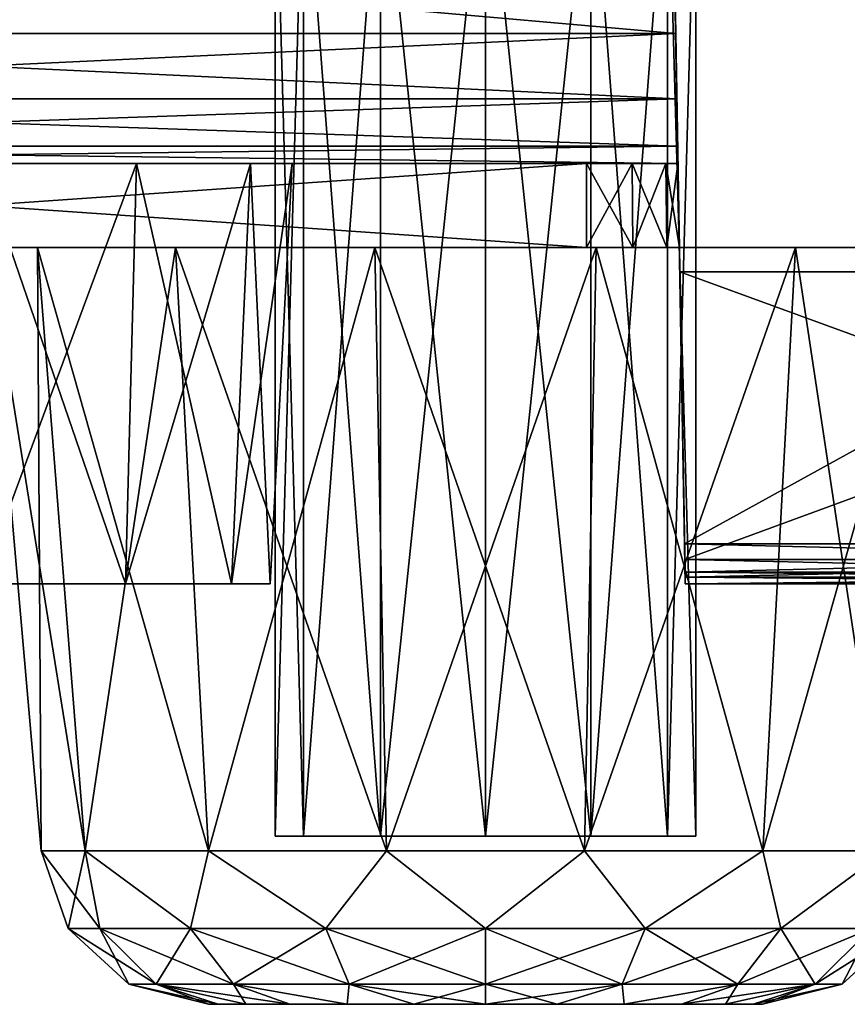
# Model space of a CAD drawing. Header units: millimetres. Extents: x -52 to 52, y -38 to 18.
# Tile 94 of 126: x 23.23 to 28.15, y -34.5 to -28.65. Entities that reach past the tile are written whole.
import ezdxf

# ---------------------------------------------------------------- set-up
doc = ezdxf.new("R2010")
doc.units = ezdxf.units.MM
doc.header["$LTSCALE"] = 65.185185
for name, color, linetype in [('124', 7, 'CONTINUOUS'), ('136', 7, 'CONTINUOUS'), ('173', 7, 'CONTINUOUS'), ('174', 7, 'CONTINUOUS'), ('175', 7, 'CONTINUOUS'), ('176', 7, 'CONTINUOUS'), ('177', 7, 'CONTINUOUS'), ('178', 7, 'CONTINUOUS'), ('179', 7, 'CONTINUOUS'), ('180', 7, 'CONTINUOUS'), ('195', 7, 'CONTINUOUS'), ('203', 7, 'CONTINUOUS'), ('204', 7, 'CONTINUOUS'), ('205', 7, 'CONTINUOUS'), ('206', 7, 'CONTINUOUS'), ('207', 7, 'CONTINUOUS'), ('208', 7, 'CONTINUOUS'), ('209', 7, 'CONTINUOUS'), ('219', 7, 'CONTINUOUS'), ('220', 7, 'CONTINUOUS'), ('221', 7, 'CONTINUOUS'), ('222', 7, 'CONTINUOUS'), ('223', 7, 'CONTINUOUS'), ('224', 7, 'CONTINUOUS'), ('225', 7, 'CONTINUOUS'), ('227', 7, 'CONTINUOUS'), ('230', 7, 'CONTINUOUS'), ('231', 7, 'CONTINUOUS'), ('235', 7, 'CONTINUOUS'), ('273', 7, 'CONTINUOUS'), ('274', 7, 'CONTINUOUS'), ('283', 7, 'CONTINUOUS'), ('297', 7, 'CONTINUOUS'), ('307', 7, 'CONTINUOUS'), ('308', 7, 'CONTINUOUS'), ('312', 7, 'CONTINUOUS')]:
    doc.layers.add(name, color=color, linetype=linetype)

msp = doc.modelspace()

# ---------------------------------------------------------------- linework, layer by layer
at = {"layer": '124', "linetype": 'Continuous'}
for points in [[(27.1831, -31.7631, -25.2493), (27.1175, -28, -25.4466), (34, -28, -25.4466), (27.1831, -31.7631, -25.2493)], [(34, -31.7631, -25.2493), (27.1831, -31.7631, -25.2493), (34, -28, -25.4466), (34, -31.7631, -25.2493)]]:
    msp.add_3dface(points, dxfattribs=at)
at = {"layer": '136', "linetype": 'Continuous'}
for points in [[(27.1831, -31.7631, 25.2493), (34, -31.7631, 25.2493), (27.1175, -28, 25.4466), (27.1831, -31.7631, 25.2493)], [(34, -31.7631, 25.2493), (34, -28, 25.4466), (27.1175, -28, 25.4466), (34, -31.7631, 25.2493)]]:
    msp.add_3dface(points, dxfattribs=at)
at = {"layer": '173', "linetype": 'Continuous'}
for points in [[(27.6462, -34.5, 12), (24.3538, -34.5, 12), (24.4098, -34.5, 11.5741), (27.6462, -34.5, 12)], [(27.5902, -34.5, 12.4259), (24.3538, -34.5, 12), (27.6462, -34.5, 12), (27.5902, -34.5, 12.4259)], [(24.4098, -34.5, 12.4259), (24.3538, -34.5, 12), (27.5902, -34.5, 12.4259), (24.4098, -34.5, 12.4259)], [(27.5902, -34.5, 11.5741), (27.6462, -34.5, 12), (24.4098, -34.5, 11.5741), (27.5902, -34.5, 11.5741)], [(27.4257, -34.5, 12.823), (24.4098, -34.5, 12.4259), (27.5902, -34.5, 12.4259), (27.4257, -34.5, 12.823)], [(24.5743, -34.5, 12.823), (24.4098, -34.5, 12.4259), (27.4257, -34.5, 12.823), (24.5743, -34.5, 12.823)], [(24.5743, -34.5, 11.177), (27.5902, -34.5, 11.5741), (24.4098, -34.5, 11.5741), (24.5743, -34.5, 11.177)], [(27.4257, -34.5, 11.177), (27.5902, -34.5, 11.5741), (24.5743, -34.5, 11.177), (27.4257, -34.5, 11.177)], [(27.1641, -34.5, 13.164), (24.5743, -34.5, 12.823), (27.4257, -34.5, 12.823), (27.1641, -34.5, 13.164)], [(24.8359, -34.5, 13.164), (24.5743, -34.5, 12.823), (27.1641, -34.5, 13.164), (24.8359, -34.5, 13.164)], [(24.8359, -34.5, 10.836), (27.4257, -34.5, 11.177), (24.5743, -34.5, 11.177), (24.8359, -34.5, 10.836)], [(25.1768, -34.5, 10.5744), (27.1641, -34.5, 10.836), (24.8359, -34.5, 10.836), (25.1768, -34.5, 10.5744)], [(26.8232, -34.5, 13.4256), (24.8359, -34.5, 13.164), (27.1641, -34.5, 13.164), (26.8232, -34.5, 13.4256)], [(25.1768, -34.5, 13.4256), (24.8359, -34.5, 13.164), (26.8232, -34.5, 13.4256), (25.1768, -34.5, 13.4256)], [(27.1641, -34.5, 10.836), (27.4257, -34.5, 11.177), (24.8359, -34.5, 10.836), (27.1641, -34.5, 10.836)], [(25.5739, -34.5, 10.4099), (26.8232, -34.5, 10.5744), (25.1768, -34.5, 10.5744), (25.5739, -34.5, 10.4099)], [(26.8232, -34.5, 10.5744), (27.1641, -34.5, 10.836), (25.1768, -34.5, 10.5744), (26.8232, -34.5, 10.5744)], [(26.4261, -34.5, 13.5901), (25.1768, -34.5, 13.4256), (26.8232, -34.5, 13.4256), (26.4261, -34.5, 13.5901)], [(25.5739, -34.5, 13.5901), (25.1768, -34.5, 13.4256), (26.4261, -34.5, 13.5901), (25.5739, -34.5, 13.5901)], [(26, -34.5, 10.3538), (26.4261, -34.5, 10.4099), (25.5739, -34.5, 10.4099), (26, -34.5, 10.3538)], [(26.4261, -34.5, 10.4099), (26.8232, -34.5, 10.5744), (25.5739, -34.5, 10.4099), (26.4261, -34.5, 10.4099)], [(26, -34.5, 13.6462), (25.5739, -34.5, 13.5901), (26.4261, -34.5, 13.5901), (26, -34.5, 13.6462)]]:
    msp.add_3dface(points, dxfattribs=at)
at = {"layer": '174', "linetype": 'Continuous'}
for points in [[(23.3576, -33.5872, 12), (23.6193, -33.5872, 13.1465), (23.0437, -30, 12), (23.3576, -33.5872, 12)], [(23.0437, -30, 12), (23.6193, -33.5872, 13.1465), (23.3365, -30, 13.2827), (23.0437, -30, 12)], [(23.6193, -33.5872, 13.1465), (24.3525, -33.5872, 14.0659), (23.3365, -30, 13.2827), (23.6193, -33.5872, 13.1465)], [(23.3365, -30, 13.2827), (24.3525, -33.5872, 14.0659), (24.1568, -30, 14.3113), (23.3365, -30, 13.2827)], [(24.3525, -33.5872, 14.0659), (25.412, -33.5872, 14.5762), (24.1568, -30, 14.3113), (24.3525, -33.5872, 14.0659)], [(24.1568, -30, 14.3113), (25.412, -33.5872, 14.5762), (25.3422, -30, 14.8821), (24.1568, -30, 14.3113)], [(25.412, -33.5872, 14.5762), (26.588, -33.5872, 14.5762), (25.3422, -30, 14.8821), (25.412, -33.5872, 14.5762)], [(25.3422, -30, 14.8821), (26.588, -33.5872, 14.5762), (26.6578, -30, 14.8821), (25.3422, -30, 14.8821)], [(26.588, -33.5872, 14.5762), (27.6475, -33.5872, 14.0659), (26.6578, -30, 14.8821), (26.588, -33.5872, 14.5762)], [(26.6578, -30, 14.8821), (27.6475, -33.5872, 14.0659), (27.8432, -30, 14.3113), (26.6578, -30, 14.8821)], [(27.6475, -33.5872, 14.0659), (28.3807, -33.5872, 13.1465), (27.8432, -30, 14.3113), (27.6475, -33.5872, 14.0659)], [(27.8432, -30, 14.3113), (28.3807, -33.5872, 13.1465), (28.6635, -30, 13.2827), (27.8432, -30, 14.3113)]]:
    msp.add_3dface(points, dxfattribs=at)
at = {"layer": '175', "linetype": 'Continuous'}
for points in [[(23.3576, -33.5872, 12), (23.0437, -30, 12), (23.3365, -30, 10.7173), (23.3576, -33.5872, 12)], [(23.6193, -33.5872, 10.8535), (23.3576, -33.5872, 12), (23.3365, -30, 10.7173), (23.6193, -33.5872, 10.8535)], [(24.1568, -30, 9.6887), (23.6193, -33.5872, 10.8535), (23.3365, -30, 10.7173), (24.1568, -30, 9.6887)], [(24.3525, -33.5872, 9.9341), (23.6193, -33.5872, 10.8535), (24.1568, -30, 9.6887), (24.3525, -33.5872, 9.9341)], [(25.3422, -30, 9.1179), (24.3525, -33.5872, 9.9341), (24.1568, -30, 9.6887), (25.3422, -30, 9.1179)], [(25.412, -33.5872, 9.4238), (24.3525, -33.5872, 9.9341), (25.3422, -30, 9.1179), (25.412, -33.5872, 9.4238)], [(26.6578, -30, 9.1179), (25.412, -33.5872, 9.4238), (25.3422, -30, 9.1179), (26.6578, -30, 9.1179)], [(26.588, -33.5872, 9.4238), (25.412, -33.5872, 9.4238), (26.6578, -30, 9.1179), (26.588, -33.5872, 9.4238)], [(27.6475, -33.5872, 9.9341), (26.588, -33.5872, 9.4238), (27.8432, -30, 9.6887), (27.6475, -33.5872, 9.9341)], [(27.8432, -30, 9.6887), (26.588, -33.5872, 9.4238), (26.6578, -30, 9.1179), (27.8432, -30, 9.6887)], [(28.6635, -30, 10.7173), (27.6475, -33.5872, 9.9341), (27.8432, -30, 9.6887), (28.6635, -30, 10.7173)], [(28.3807, -33.5872, 10.8535), (27.6475, -33.5872, 9.9341), (28.6635, -30, 10.7173), (28.3807, -33.5872, 10.8535)]]:
    msp.add_3dface(points, dxfattribs=at)
at = {"layer": '176', "linetype": 'Continuous'}
for points in [[(23.3576, -33.5872, 12), (23.5183, -34.0495, 12), (23.7072, -34.0495, 12.9497), (23.3576, -33.5872, 12)], [(23.6193, -33.5872, 13.1465), (23.3576, -33.5872, 12), (23.7072, -34.0495, 12.9497), (23.6193, -33.5872, 13.1465)], [(23.6193, -33.5872, 13.1465), (23.7072, -34.0495, 12.9497), (24.2452, -34.0495, 13.7548), (23.6193, -33.5872, 13.1465)], [(24.3525, -33.5872, 14.0659), (23.6193, -33.5872, 13.1465), (24.2452, -34.0495, 13.7548), (24.3525, -33.5872, 14.0659)], [(24.3525, -33.5872, 14.0659), (24.2452, -34.0495, 13.7548), (25.0503, -34.0495, 14.2928), (24.3525, -33.5872, 14.0659)], [(25.412, -33.5872, 14.5762), (24.3525, -33.5872, 14.0659), (25.0503, -34.0495, 14.2928), (25.412, -33.5872, 14.5762)], [(25.412, -33.5872, 14.5762), (25.0503, -34.0495, 14.2928), (26, -34.0495, 14.4817), (25.412, -33.5872, 14.5762)], [(26.588, -33.5872, 14.5762), (25.412, -33.5872, 14.5762), (26, -34.0495, 14.4817), (26.588, -33.5872, 14.5762)], [(26.588, -33.5872, 14.5762), (26, -34.0495, 14.4817), (26.9497, -34.0495, 14.2928), (26.588, -33.5872, 14.5762)], [(27.6475, -33.5872, 14.0659), (26.588, -33.5872, 14.5762), (26.9497, -34.0495, 14.2928), (27.6475, -33.5872, 14.0659)], [(27.6475, -33.5872, 14.0659), (26.9497, -34.0495, 14.2928), (27.7548, -34.0495, 13.7548), (27.6475, -33.5872, 14.0659)], [(28.3807, -33.5872, 13.1465), (27.6475, -33.5872, 14.0659), (27.7548, -34.0495, 13.7548), (28.3807, -33.5872, 13.1465)], [(28.3807, -33.5872, 13.1465), (27.7548, -34.0495, 13.7548), (28.2928, -34.0495, 12.9497), (28.3807, -33.5872, 13.1465)], [(23.5183, -34.0495, 12), (24.041, -34.3804, 12.8114), (23.7072, -34.0495, 12.9497), (23.5183, -34.0495, 12)], [(23.8796, -34.3804, 12), (24.041, -34.3804, 12.8114), (23.5183, -34.0495, 12), (23.8796, -34.3804, 12)], [(24.041, -34.3804, 12.8114), (24.5007, -34.3804, 13.4993), (23.7072, -34.0495, 12.9497), (24.041, -34.3804, 12.8114)], [(23.7072, -34.0495, 12.9497), (24.5007, -34.3804, 13.4993), (24.2452, -34.0495, 13.7548), (23.7072, -34.0495, 12.9497)], [(24.2452, -34.0495, 13.7548), (25.1886, -34.3804, 13.959), (25.0503, -34.0495, 14.2928), (24.2452, -34.0495, 13.7548)], [(24.5007, -34.3804, 13.4993), (25.1886, -34.3804, 13.959), (24.2452, -34.0495, 13.7548), (24.5007, -34.3804, 13.4993)], [(25.0503, -34.0495, 14.2928), (26, -34.3804, 14.1204), (26, -34.0495, 14.4817), (25.0503, -34.0495, 14.2928)], [(25.1886, -34.3804, 13.959), (26, -34.3804, 14.1204), (25.0503, -34.0495, 14.2928), (25.1886, -34.3804, 13.959)], [(26, -34.3804, 14.1204), (26.8114, -34.3804, 13.959), (26, -34.0495, 14.4817), (26, -34.3804, 14.1204)], [(26, -34.0495, 14.4817), (26.8114, -34.3804, 13.959), (26.9497, -34.0495, 14.2928), (26, -34.0495, 14.4817)], [(26.8114, -34.3804, 13.959), (27.4993, -34.3804, 13.4993), (26.9497, -34.0495, 14.2928), (26.8114, -34.3804, 13.959)], [(26.9497, -34.0495, 14.2928), (27.4993, -34.3804, 13.4993), (27.7548, -34.0495, 13.7548), (26.9497, -34.0495, 14.2928)], [(27.4993, -34.3804, 13.4993), (27.959, -34.3804, 12.8114), (27.7548, -34.0495, 13.7548), (27.4993, -34.3804, 13.4993)], [(27.7548, -34.0495, 13.7548), (27.959, -34.3804, 12.8114), (28.2928, -34.0495, 12.9497), (27.7548, -34.0495, 13.7548)], [(27.959, -34.3804, 12.8114), (28.1204, -34.3804, 12), (28.2928, -34.0495, 12.9497), (27.959, -34.3804, 12.8114)], [(28.2928, -34.0495, 12.9497), (28.1204, -34.3804, 12), (28.4817, -34.0495, 12), (28.2928, -34.0495, 12.9497)], [(23.8796, -34.3804, 12), (24.4098, -34.5, 12.4259), (24.041, -34.3804, 12.8114), (23.8796, -34.3804, 12)], [(24.3538, -34.5, 12), (24.4098, -34.5, 12.4259), (23.8796, -34.3804, 12), (24.3538, -34.5, 12)], [(24.5743, -34.5, 12.823), (24.8359, -34.5, 13.164), (24.041, -34.3804, 12.8114), (24.5743, -34.5, 12.823)], [(24.041, -34.3804, 12.8114), (24.8359, -34.5, 13.164), (24.5007, -34.3804, 13.4993), (24.041, -34.3804, 12.8114)], [(24.4098, -34.5, 12.4259), (24.5743, -34.5, 12.823), (24.041, -34.3804, 12.8114), (24.4098, -34.5, 12.4259)], [(24.8359, -34.5, 13.164), (25.1768, -34.5, 13.4256), (24.5007, -34.3804, 13.4993), (24.8359, -34.5, 13.164)], [(24.5007, -34.3804, 13.4993), (25.1768, -34.5, 13.4256), (25.1886, -34.3804, 13.959), (24.5007, -34.3804, 13.4993)], [(25.1768, -34.5, 13.4256), (25.5739, -34.5, 13.5901), (25.1886, -34.3804, 13.959), (25.1768, -34.5, 13.4256)], [(25.1886, -34.3804, 13.959), (26, -34.5, 13.6462), (26, -34.3804, 14.1204), (25.1886, -34.3804, 13.959)], [(25.5739, -34.5, 13.5901), (26, -34.5, 13.6462), (25.1886, -34.3804, 13.959), (25.5739, -34.5, 13.5901)], [(26, -34.3804, 14.1204), (26.4261, -34.5, 13.5901), (26.8114, -34.3804, 13.959), (26, -34.3804, 14.1204)], [(26, -34.5, 13.6462), (26.4261, -34.5, 13.5901), (26, -34.3804, 14.1204), (26, -34.5, 13.6462)], [(26.4261, -34.5, 13.5901), (26.8232, -34.5, 13.4256), (26.8114, -34.3804, 13.959), (26.4261, -34.5, 13.5901)], [(26.8114, -34.3804, 13.959), (26.8232, -34.5, 13.4256), (27.4993, -34.3804, 13.4993), (26.8114, -34.3804, 13.959)], [(26.8232, -34.5, 13.4256), (27.1641, -34.5, 13.164), (27.4993, -34.3804, 13.4993), (26.8232, -34.5, 13.4256)], [(27.1641, -34.5, 13.164), (27.4257, -34.5, 12.823), (27.4993, -34.3804, 13.4993), (27.1641, -34.5, 13.164)], [(27.4257, -34.5, 12.823), (27.5902, -34.5, 12.4259), (27.959, -34.3804, 12.8114), (27.4257, -34.5, 12.823)], [(27.4993, -34.3804, 13.4993), (27.4257, -34.5, 12.823), (27.959, -34.3804, 12.8114), (27.4993, -34.3804, 13.4993)], [(27.5902, -34.5, 12.4259), (27.6462, -34.5, 12), (27.959, -34.3804, 12.8114), (27.5902, -34.5, 12.4259)], [(27.959, -34.3804, 12.8114), (27.6462, -34.5, 12), (28.1204, -34.3804, 12), (27.959, -34.3804, 12.8114)]]:
    msp.add_3dface(points, dxfattribs=at)
at = {"layer": '177', "linetype": 'Continuous'}
for points in [[(23.3576, -33.5872, 12), (23.6193, -33.5872, 10.8535), (23.5183, -34.0495, 12), (23.3576, -33.5872, 12)], [(23.5183, -34.0495, 12), (23.6193, -33.5872, 10.8535), (23.7072, -34.0495, 11.0503), (23.5183, -34.0495, 12)], [(23.6193, -33.5872, 10.8535), (24.3525, -33.5872, 9.9341), (24.2452, -34.0495, 10.2452), (23.6193, -33.5872, 10.8535)], [(23.6193, -33.5872, 10.8535), (24.2452, -34.0495, 10.2452), (23.7072, -34.0495, 11.0503), (23.6193, -33.5872, 10.8535)], [(24.3525, -33.5872, 9.9341), (25.0503, -34.0495, 9.7072), (24.2452, -34.0495, 10.2452), (24.3525, -33.5872, 9.9341)], [(24.3525, -33.5872, 9.9341), (25.412, -33.5872, 9.4238), (25.0503, -34.0495, 9.7072), (24.3525, -33.5872, 9.9341)], [(25.412, -33.5872, 9.4238), (26, -34.0495, 9.5183), (25.0503, -34.0495, 9.7072), (25.412, -33.5872, 9.4238)], [(25.412, -33.5872, 9.4238), (26.588, -33.5872, 9.4238), (26, -34.0495, 9.5183), (25.412, -33.5872, 9.4238)], [(26.588, -33.5872, 9.4238), (26.9497, -34.0495, 9.7072), (26, -34.0495, 9.5183), (26.588, -33.5872, 9.4238)], [(26.588, -33.5872, 9.4238), (27.6475, -33.5872, 9.9341), (26.9497, -34.0495, 9.7072), (26.588, -33.5872, 9.4238)], [(27.6475, -33.5872, 9.9341), (27.7548, -34.0495, 10.2452), (26.9497, -34.0495, 9.7072), (27.6475, -33.5872, 9.9341)], [(27.6475, -33.5872, 9.9341), (28.3807, -33.5872, 10.8535), (27.7548, -34.0495, 10.2452), (27.6475, -33.5872, 9.9341)], [(28.3807, -33.5872, 10.8535), (28.2928, -34.0495, 11.0503), (27.7548, -34.0495, 10.2452), (28.3807, -33.5872, 10.8535)], [(23.8796, -34.3804, 12), (23.5183, -34.0495, 12), (23.7072, -34.0495, 11.0503), (23.8796, -34.3804, 12)], [(24.2452, -34.0495, 10.2452), (24.041, -34.3804, 11.1886), (23.7072, -34.0495, 11.0503), (24.2452, -34.0495, 10.2452)], [(24.041, -34.3804, 11.1886), (23.8796, -34.3804, 12), (23.7072, -34.0495, 11.0503), (24.041, -34.3804, 11.1886)], [(24.5007, -34.3804, 10.5007), (24.041, -34.3804, 11.1886), (24.2452, -34.0495, 10.2452), (24.5007, -34.3804, 10.5007)], [(25.0503, -34.0495, 9.7072), (24.5007, -34.3804, 10.5007), (24.2452, -34.0495, 10.2452), (25.0503, -34.0495, 9.7072)], [(25.1886, -34.3804, 10.041), (24.5007, -34.3804, 10.5007), (25.0503, -34.0495, 9.7072), (25.1886, -34.3804, 10.041)], [(26, -34.0495, 9.5183), (25.1886, -34.3804, 10.041), (25.0503, -34.0495, 9.7072), (26, -34.0495, 9.5183)], [(26, -34.3804, 9.8796), (25.1886, -34.3804, 10.041), (26, -34.0495, 9.5183), (26, -34.3804, 9.8796)], [(26.9497, -34.0495, 9.7072), (26, -34.3804, 9.8796), (26, -34.0495, 9.5183), (26.9497, -34.0495, 9.7072)], [(26.8114, -34.3804, 10.041), (26, -34.3804, 9.8796), (26.9497, -34.0495, 9.7072), (26.8114, -34.3804, 10.041)], [(27.7548, -34.0495, 10.2452), (26.8114, -34.3804, 10.041), (26.9497, -34.0495, 9.7072), (27.7548, -34.0495, 10.2452)], [(27.4993, -34.3804, 10.5007), (26.8114, -34.3804, 10.041), (27.7548, -34.0495, 10.2452), (27.4993, -34.3804, 10.5007)], [(28.2928, -34.0495, 11.0503), (27.4993, -34.3804, 10.5007), (27.7548, -34.0495, 10.2452), (28.2928, -34.0495, 11.0503)], [(27.959, -34.3804, 11.1886), (27.4993, -34.3804, 10.5007), (28.2928, -34.0495, 11.0503), (27.959, -34.3804, 11.1886)], [(28.4817, -34.0495, 12), (27.959, -34.3804, 11.1886), (28.2928, -34.0495, 11.0503), (28.4817, -34.0495, 12)], [(28.4817, -34.0495, 12), (28.1204, -34.3804, 12), (27.959, -34.3804, 11.1886), (28.4817, -34.0495, 12)], [(24.3538, -34.5, 12), (23.8796, -34.3804, 12), (24.041, -34.3804, 11.1886), (24.3538, -34.5, 12)], [(24.5007, -34.3804, 10.5007), (24.5743, -34.5, 11.177), (24.041, -34.3804, 11.1886), (24.5007, -34.3804, 10.5007)], [(24.5743, -34.5, 11.177), (24.4098, -34.5, 11.5741), (24.041, -34.3804, 11.1886), (24.5743, -34.5, 11.177)], [(24.4098, -34.5, 11.5741), (24.3538, -34.5, 12), (24.041, -34.3804, 11.1886), (24.4098, -34.5, 11.5741)], [(25.1768, -34.5, 10.5744), (24.8359, -34.5, 10.836), (24.5007, -34.3804, 10.5007), (25.1768, -34.5, 10.5744)], [(25.1886, -34.3804, 10.041), (25.1768, -34.5, 10.5744), (24.5007, -34.3804, 10.5007), (25.1886, -34.3804, 10.041)], [(24.8359, -34.5, 10.836), (24.5743, -34.5, 11.177), (24.5007, -34.3804, 10.5007), (24.8359, -34.5, 10.836)], [(25.5739, -34.5, 10.4099), (25.1768, -34.5, 10.5744), (25.1886, -34.3804, 10.041), (25.5739, -34.5, 10.4099)], [(26, -34.3804, 9.8796), (25.5739, -34.5, 10.4099), (25.1886, -34.3804, 10.041), (26, -34.3804, 9.8796)], [(26, -34.5, 10.3538), (25.5739, -34.5, 10.4099), (26, -34.3804, 9.8796), (26, -34.5, 10.3538)], [(26.8114, -34.3804, 10.041), (26, -34.5, 10.3538), (26, -34.3804, 9.8796), (26.8114, -34.3804, 10.041)], [(26.4261, -34.5, 10.4099), (26, -34.5, 10.3538), (26.8114, -34.3804, 10.041), (26.4261, -34.5, 10.4099)], [(26.8232, -34.5, 10.5744), (26.4261, -34.5, 10.4099), (26.8114, -34.3804, 10.041), (26.8232, -34.5, 10.5744)], [(27.4993, -34.3804, 10.5007), (26.8232, -34.5, 10.5744), (26.8114, -34.3804, 10.041), (27.4993, -34.3804, 10.5007)], [(27.1641, -34.5, 10.836), (26.8232, -34.5, 10.5744), (27.4993, -34.3804, 10.5007), (27.1641, -34.5, 10.836)], [(27.4257, -34.5, 11.177), (27.1641, -34.5, 10.836), (27.959, -34.3804, 11.1886), (27.4257, -34.5, 11.177)], [(27.959, -34.3804, 11.1886), (27.1641, -34.5, 10.836), (27.4993, -34.3804, 10.5007), (27.959, -34.3804, 11.1886)], [(27.5902, -34.5, 11.5741), (27.4257, -34.5, 11.177), (27.959, -34.3804, 11.1886), (27.5902, -34.5, 11.5741)], [(28.1204, -34.3804, 12), (27.5902, -34.5, 11.5741), (27.959, -34.3804, 11.1886), (28.1204, -34.3804, 12)], [(27.6462, -34.5, 12), (27.5902, -34.5, 11.5741), (28.1204, -34.3804, 12), (27.6462, -34.5, 12)]]:
    msp.add_3dface(points, dxfattribs=at)
at = {"layer": '178', "linetype": 'Continuous'}
for points in [[(24.9175, -33.5, 11.375), (24.75, -33.5, 12), (27.0825, -33.5, 11.375), (24.9175, -33.5, 11.375)], [(24.75, -33.5, 12), (27.25, -33.5, 12), (27.0825, -33.5, 11.375), (24.75, -33.5, 12)], [(24.9175, -33.5, 12.625), (27.25, -33.5, 12), (24.75, -33.5, 12), (24.9175, -33.5, 12.625)], [(26.625, -33.5, 10.9175), (24.9175, -33.5, 11.375), (27.0825, -33.5, 11.375), (26.625, -33.5, 10.9175)], [(25.375, -33.5, 10.9175), (24.9175, -33.5, 11.375), (26.625, -33.5, 10.9175), (25.375, -33.5, 10.9175)], [(25.375, -33.5, 13.0825), (27.0825, -33.5, 12.625), (24.9175, -33.5, 12.625), (25.375, -33.5, 13.0825)], [(27.0825, -33.5, 12.625), (27.25, -33.5, 12), (24.9175, -33.5, 12.625), (27.0825, -33.5, 12.625)], [(26, -33.5, 10.75), (25.375, -33.5, 10.9175), (26.625, -33.5, 10.9175), (26, -33.5, 10.75)], [(26, -33.5, 13.25), (26.625, -33.5, 13.0825), (25.375, -33.5, 13.0825), (26, -33.5, 13.25)], [(26.625, -33.5, 13.0825), (27.0825, -33.5, 12.625), (25.375, -33.5, 13.0825), (26.625, -33.5, 13.0825)]]:
    msp.add_3dface(points, dxfattribs=at)
at = {"layer": '179', "linetype": 'Continuous'}
for points in [[(24.9175, -27.5, 12.625), (24.9175, -33.5, 12.625), (24.75, -33.5, 12), (24.9175, -27.5, 12.625)], [(24.75, -27.5, 12), (24.9175, -27.5, 12.625), (24.75, -33.5, 12), (24.75, -27.5, 12)], [(25.375, -27.5, 13.0825), (25.375, -33.5, 13.0825), (24.9175, -33.5, 12.625), (25.375, -27.5, 13.0825)], [(24.9175, -27.5, 12.625), (25.375, -27.5, 13.0825), (24.9175, -33.5, 12.625), (24.9175, -27.5, 12.625)], [(26, -27.5, 13.25), (26, -33.5, 13.25), (25.375, -33.5, 13.0825), (26, -27.5, 13.25)], [(25.375, -27.5, 13.0825), (26, -27.5, 13.25), (25.375, -33.5, 13.0825), (25.375, -27.5, 13.0825)], [(26, -27.5, 13.25), (26.625, -27.5, 13.0825), (26, -33.5, 13.25), (26, -27.5, 13.25)], [(26.625, -27.5, 13.0825), (26.625, -33.5, 13.0825), (26, -33.5, 13.25), (26.625, -27.5, 13.0825)], [(26.625, -27.5, 13.0825), (27.0825, -27.5, 12.625), (26.625, -33.5, 13.0825), (26.625, -27.5, 13.0825)], [(27.0825, -27.5, 12.625), (27.0825, -33.5, 12.625), (26.625, -33.5, 13.0825), (27.0825, -27.5, 12.625)], [(27.25, -27.5, 12), (27.25, -33.5, 12), (27.0825, -33.5, 12.625), (27.25, -27.5, 12)], [(27.0825, -27.5, 12.625), (27.25, -27.5, 12), (27.0825, -33.5, 12.625), (27.0825, -27.5, 12.625)]]:
    msp.add_3dface(points, dxfattribs=at)
at = {"layer": '180', "linetype": 'Continuous'}
for points in [[(24.75, -27.5, 12), (24.75, -33.5, 12), (24.9175, -33.5, 11.375), (24.75, -27.5, 12)], [(24.9175, -27.5, 11.375), (24.75, -27.5, 12), (24.9175, -33.5, 11.375), (24.9175, -27.5, 11.375)], [(24.9175, -27.5, 11.375), (24.9175, -33.5, 11.375), (25.375, -33.5, 10.9175), (24.9175, -27.5, 11.375)], [(25.375, -27.5, 10.9175), (24.9175, -27.5, 11.375), (25.375, -33.5, 10.9175), (25.375, -27.5, 10.9175)], [(25.375, -27.5, 10.9175), (25.375, -33.5, 10.9175), (26, -33.5, 10.75), (25.375, -27.5, 10.9175)], [(26, -27.5, 10.75), (25.375, -27.5, 10.9175), (26, -33.5, 10.75), (26, -27.5, 10.75)], [(26, -27.5, 10.75), (26, -33.5, 10.75), (26.625, -33.5, 10.9175), (26, -27.5, 10.75)], [(26.625, -27.5, 10.9175), (26, -27.5, 10.75), (26.625, -33.5, 10.9175), (26.625, -27.5, 10.9175)], [(26.625, -27.5, 10.9175), (26.625, -33.5, 10.9175), (27.0825, -33.5, 11.375), (26.625, -27.5, 10.9175)], [(27.0825, -27.5, 11.375), (26.625, -27.5, 10.9175), (27.0825, -33.5, 11.375), (27.0825, -27.5, 11.375)], [(27.25, -33.5, 12), (27.0825, -27.5, 11.375), (27.0825, -33.5, 11.375), (27.25, -33.5, 12)], [(27.25, -27.5, 12), (27.0825, -27.5, 11.375), (27.25, -33.5, 12), (27.25, -27.5, 12)]]:
    msp.add_3dface(points, dxfattribs=at)
at = {"layer": '195', "linetype": 'Continuous'}
for points in [[(24.1568, -30, 14.3113), (25.3422, -30, 14.8821), (19.4, -30, 16.3942), (24.1568, -30, 14.3113)], [(23.3365, -30, 13.2827), (24.1568, -30, 14.3113), (19.4, -30, 16.3942), (23.3365, -30, 13.2827)], [(19.4, -30, 16.3942), (25.3422, -30, 14.8821), (26.6, -30, 16.3942), (19.4, -30, 16.3942)], [(23.0437, -30, 12), (23.3365, -30, 13.2827), (19.4, -30, 16.3942), (23.0437, -30, 12)], [(26.6, -30, -16.3942), (20.4866, -30, -8.5134), (19.4, -30, -16.3942), (26.6, -30, -16.3942)], [(22.0986, -30, -9.5905), (20.4866, -30, -8.5134), (26.6, -30, -16.3942), (22.0986, -30, -9.5905)], [(24, -30, -0.0313), (23.0437, -30, 12), (22.0986, -30, -0.4095), (24, -30, -0.0313)], [(24, -30, -9.9687), (22.0986, -30, -9.5905), (26.6, -30, -16.3942), (24, -30, -9.9687)], [(23.3365, -30, 10.7173), (23.0437, -30, 12), (24, -30, -0.0313), (23.3365, -30, 10.7173)], [(24.1568, -30, 9.6887), (23.3365, -30, 10.7173), (24, -30, -0.0313), (24.1568, -30, 9.6887)], [(25.9014, -30, -0.4095), (24.1568, -30, 9.6887), (24, -30, -0.0313), (25.9014, -30, -0.4095)], [(25.9014, -30, -9.5905), (24, -30, -9.9687), (26.6, -30, -16.3942), (25.9014, -30, -9.5905)], [(25.3422, -30, 9.1179), (24.1568, -30, 9.6887), (25.9014, -30, -0.4095), (25.3422, -30, 9.1179)], [(25.3422, -30, 14.8821), (26.6578, -30, 14.8821), (26.6, -30, 16.3942), (25.3422, -30, 14.8821)], [(26.6578, -30, 9.1179), (25.3422, -30, 9.1179), (25.9014, -30, -0.4095), (26.6578, -30, 9.1179)], [(27.5134, -30, -1.4866), (26.6578, -30, 9.1179), (25.9014, -30, -0.4095), (27.5134, -30, -1.4866)], [(27.5134, -30, -8.5134), (25.9014, -30, -9.5905), (27.1524, -30, -16.9466), (27.5134, -30, -8.5134)], [(27.1524, -30, -16.9466), (25.9014, -30, -9.5905), (27.0784, -30, -16.6704), (27.1524, -30, -16.9466)], [(27.0784, -30, -16.6704), (25.9014, -30, -9.5905), (26.8762, -30, -16.4682), (27.0784, -30, -16.6704)], [(26.8762, -30, -16.4682), (25.9014, -30, -9.5905), (26.6, -30, -16.3942), (26.8762, -30, -16.4682)], [(26.6, -30, 16.3942), (26.6578, -30, 14.8821), (26.8762, -30, 16.4682), (26.6, -30, 16.3942)], [(26.6578, -30, 14.8821), (27.8432, -30, 14.3113), (26.8762, -30, 16.4682), (26.6578, -30, 14.8821)], [(27.8432, -30, 9.6887), (26.6578, -30, 9.1179), (27.5134, -30, -1.4866), (27.8432, -30, 9.6887)], [(26.8762, -30, 16.4682), (27.8432, -30, 14.3113), (27.0784, -30, 16.6704), (26.8762, -30, 16.4682)], [(27.0784, -30, 16.6704), (27.8432, -30, 14.3113), (27.1524, -30, 16.9466), (27.0784, -30, 16.6704)], [(27.1524, -30, 21.2499), (28.9563, -30, 12), (31.8417, -30, 21.2499), (27.1524, -30, 21.2499)], [(28.6635, -30, 13.2827), (28.9563, -30, 12), (27.1524, -30, 21.2499), (28.6635, -30, 13.2827)], [(27.1524, -30, 16.9466), (27.8432, -30, 14.3113), (27.1524, -30, 21.2499), (27.1524, -30, 16.9466)], [(27.8432, -30, 14.3113), (28.6635, -30, 13.2827), (27.1524, -30, 21.2499), (27.8432, -30, 14.3113)], [(27.1524, -30, -21.2499), (31.8417, -30, -21.2499), (27.1524, -30, -16.9466), (27.1524, -30, -21.2499)], [(31.8417, -30, -21.2499), (27.5134, -30, -8.5134), (27.1524, -30, -16.9466), (31.8417, -30, -21.2499)], [(28.5905, -30, -3.0985), (27.8432, -30, 9.6887), (27.5134, -30, -1.4866), (28.5905, -30, -3.0985)], [(28.5905, -30, -6.9015), (27.5134, -30, -8.5134), (31.8417, -30, -21.2499), (28.5905, -30, -6.9015)], [(28.6635, -30, 10.7173), (27.8432, -30, 9.6887), (28.5905, -30, -3.0985), (28.6635, -30, 10.7173)]]:
    msp.add_3dface(points, dxfattribs=at)
at = {"layer": '203', "linetype": 'Continuous'}
for points in [[(22.075, -29.5, -22.1487), (18.8564, -29.5, -23.7867), (27.1436, -29.5, -23.7867), (22.075, -29.5, -22.1487)], [(23, -29.5, -18.6966), (23.925, -29.5, -18.9444), (19.4, -29.5, -16.4029), (23, -29.5, -18.6966)], [(19.4, -29.5, -16.4029), (23.925, -29.5, -18.9444), (26.6, -29.5, -16.4029), (19.4, -29.5, -16.4029)], [(23, -29.5, -22.3966), (22.075, -29.5, -22.1487), (27.1436, -29.5, -23.7867), (23, -29.5, -22.3966)], [(23.925, -29.5, -22.1487), (23, -29.5, -22.3966), (27.1436, -29.5, -23.7867), (23.925, -29.5, -22.1487)], [(24.6021, -29.5, -21.4716), (23.925, -29.5, -22.1487), (27.1436, -29.5, -23.7867), (24.6021, -29.5, -21.4716)], [(23.925, -29.5, -18.9444), (24.6021, -29.5, -19.6215), (26.6, -29.5, -16.4029), (23.925, -29.5, -18.9444)], [(24.6021, -29.5, -19.6215), (24.85, -29.5, -20.5466), (26.6, -29.5, -16.4029), (24.6021, -29.5, -19.6215)], [(24.85, -29.5, -20.5466), (24.6021, -29.5, -21.4716), (27.1436, -29.5, -23.7867), (24.85, -29.5, -20.5466)], [(26.6, -29.5, -16.4029), (24.85, -29.5, -20.5466), (27.1436, -29.5, -23.7867), (26.6, -29.5, -16.4029)], [(26.8718, -29.5, -16.4758), (26.6, -29.5, -16.4029), (27.1436, -29.5, -23.7867), (26.8718, -29.5, -16.4758)], [(27.0708, -29.5, -16.6747), (26.8718, -29.5, -16.4758), (27.1436, -29.5, -23.7867), (27.0708, -29.5, -16.6747)], [(27.1436, -29.5, -16.9466), (27.0708, -29.5, -16.6747), (27.1436, -29.5, -23.7867), (27.1436, -29.5, -16.9466)]]:
    msp.add_3dface(points, dxfattribs=at)
at = {"layer": '204', "linetype": 'Continuous'}
for points in [[(23, -29.5, -22.3966), (23.925, -29.5, -22.1487), (23, -32, -22.2655), (23, -29.5, -22.3966)], [(23, -32, -22.2655), (23.925, -29.5, -22.1487), (23.8595, -32, -22.0352), (23, -32, -22.2655)], [(23.925, -29.5, -22.1487), (24.6021, -29.5, -21.4716), (23.8595, -32, -22.0352), (23.925, -29.5, -22.1487)], [(23.8595, -32, -22.0352), (24.6021, -29.5, -21.4716), (24.4887, -32, -21.4061), (23.8595, -32, -22.0352)], [(24.4887, -32, -21.4061), (24.85, -29.5, -20.5466), (24.719, -32, -20.5466), (24.4887, -32, -21.4061)], [(24.6021, -29.5, -21.4716), (24.85, -29.5, -20.5466), (24.4887, -32, -21.4061), (24.6021, -29.5, -21.4716)]]:
    msp.add_3dface(points, dxfattribs=at)
at = {"layer": '205', "linetype": 'Continuous'}
for points in [[(23.8595, -32, -19.0579), (23, -29.5, -18.6966), (23, -32, -18.8276), (23.8595, -32, -19.0579)], [(23.925, -29.5, -18.9444), (23, -29.5, -18.6966), (23.8595, -32, -19.0579), (23.925, -29.5, -18.9444)], [(24.4887, -32, -19.6871), (23.925, -29.5, -18.9444), (23.8595, -32, -19.0579), (24.4887, -32, -19.6871)], [(24.6021, -29.5, -19.6215), (23.925, -29.5, -18.9444), (24.4887, -32, -19.6871), (24.6021, -29.5, -19.6215)], [(24.719, -32, -20.5466), (24.6021, -29.5, -19.6215), (24.4887, -32, -19.6871), (24.719, -32, -20.5466)], [(24.85, -29.5, -20.5466), (24.6021, -29.5, -19.6215), (24.719, -32, -20.5466), (24.85, -29.5, -20.5466)]]:
    msp.add_3dface(points, dxfattribs=at)
at = {"layer": '206', "linetype": 'Continuous'}
for points in [[(21.281, -32, -20.5466), (21.5113, -32, -21.4061), (24.719, -32, -20.5466), (21.281, -32, -20.5466)], [(21.281, -32, -20.5466), (24.719, -32, -20.5466), (24.4887, -32, -19.6871), (21.281, -32, -20.5466)], [(21.281, -32, -20.5466), (24.4887, -32, -19.6871), (21.5113, -32, -19.6871), (21.281, -32, -20.5466)], [(21.5113, -32, -21.4061), (22.1405, -32, -22.0352), (24.4887, -32, -21.4061), (21.5113, -32, -21.4061)], [(21.5113, -32, -21.4061), (24.4887, -32, -21.4061), (24.719, -32, -20.5466), (21.5113, -32, -21.4061)], [(24.4887, -32, -19.6871), (23.8595, -32, -19.0579), (21.5113, -32, -19.6871), (24.4887, -32, -19.6871)], [(23.8595, -32, -19.0579), (22.1405, -32, -19.0579), (21.5113, -32, -19.6871), (23.8595, -32, -19.0579)], [(22.1405, -32, -22.0352), (23, -32, -22.2655), (23.8595, -32, -22.0352), (22.1405, -32, -22.0352)], [(22.1405, -32, -22.0352), (23.8595, -32, -22.0352), (24.4887, -32, -21.4061), (22.1405, -32, -22.0352)], [(23.8595, -32, -19.0579), (23, -32, -18.8276), (22.1405, -32, -19.0579), (23.8595, -32, -19.0579)]]:
    msp.add_3dface(points, dxfattribs=at)
at = {"layer": '207', "linetype": 'Continuous'}
for points in [[(18.8825, -28, -24.6116), (27.1175, -28, -24.6116), (18.8698, -28.7279, -24.5862), (18.8825, -28, -24.6116)], [(18.8698, -28.7279, -24.5862), (27.1175, -28, -24.6116), (27.1302, -28.7279, -24.5862), (18.8698, -28.7279, -24.5862)]]:
    msp.add_3dface(points, dxfattribs=at)
at = {"layer": '208', "linetype": 'Continuous'}
for points in [[(19.4, -30, -16.3942), (19.4, -29.5, -16.4029), (26.6, -29.5, -16.4029), (19.4, -30, -16.3942)], [(26.6, -30, -16.3942), (19.4, -30, -16.3942), (26.6, -29.5, -16.4029), (26.6, -30, -16.3942)]]:
    msp.add_3dface(points, dxfattribs=at)
at = {"layer": '209', "linetype": 'Continuous'}
for points in [[(26.8762, -30, -16.4682), (26.6, -30, -16.3942), (26.8718, -29.5, -16.4758), (26.8762, -30, -16.4682)], [(26.6, -30, -16.3942), (26.6, -29.5, -16.4029), (26.8718, -29.5, -16.4758), (26.6, -30, -16.3942)], [(26.8762, -30, -16.4682), (26.8718, -29.5, -16.4758), (27.0708, -29.5, -16.6747), (26.8762, -30, -16.4682)], [(27.0784, -30, -16.6704), (26.8762, -30, -16.4682), (27.0708, -29.5, -16.6747), (27.0784, -30, -16.6704)], [(27.0784, -30, -16.6704), (27.0708, -29.5, -16.6747), (27.1436, -29.5, -16.9466), (27.0784, -30, -16.6704)], [(27.1524, -30, -16.9466), (27.0784, -30, -16.6704), (27.1436, -29.5, -16.9466), (27.1524, -30, -16.9466)]]:
    msp.add_3dface(points, dxfattribs=at)
at = {"layer": '219', "linetype": 'Continuous'}
for points in [[(23.925, -29.5, 22.1487), (27.1436, -29.5, 23.7867), (18.8564, -29.5, 23.7867), (23.925, -29.5, 22.1487)], [(23, -29.5, 22.3966), (23.925, -29.5, 22.1487), (18.8564, -29.5, 23.7867), (23, -29.5, 22.3966)], [(26.6, -29.5, 16.4029), (22.075, -29.5, 18.9444), (19.4, -29.5, 16.4029), (26.6, -29.5, 16.4029)], [(23, -29.5, 18.6966), (22.075, -29.5, 18.9444), (26.6, -29.5, 16.4029), (23, -29.5, 18.6966)], [(23.925, -29.5, 18.9444), (23, -29.5, 18.6966), (26.6, -29.5, 16.4029), (23.925, -29.5, 18.9444)], [(24.6021, -29.5, 19.6215), (23.925, -29.5, 18.9444), (26.6, -29.5, 16.4029), (24.6021, -29.5, 19.6215)], [(23.925, -29.5, 22.1487), (24.6021, -29.5, 21.4716), (27.1436, -29.5, 23.7867), (23.925, -29.5, 22.1487)], [(24.6021, -29.5, 21.4716), (24.85, -29.5, 20.5466), (26.6, -29.5, 16.4029), (24.6021, -29.5, 21.4716)], [(24.85, -29.5, 20.5466), (24.6021, -29.5, 19.6215), (26.6, -29.5, 16.4029), (24.85, -29.5, 20.5466)], [(27.1436, -29.5, 23.7867), (24.6021, -29.5, 21.4716), (27.1436, -29.5, 16.9466), (27.1436, -29.5, 23.7867)], [(27.1436, -29.5, 16.9466), (24.6021, -29.5, 21.4716), (27.0708, -29.5, 16.6747), (27.1436, -29.5, 16.9466)], [(27.0708, -29.5, 16.6747), (24.6021, -29.5, 21.4716), (26.8718, -29.5, 16.4758), (27.0708, -29.5, 16.6747)], [(26.8718, -29.5, 16.4758), (24.6021, -29.5, 21.4716), (26.6, -29.5, 16.4029), (26.8718, -29.5, 16.4758)]]:
    msp.add_3dface(points, dxfattribs=at)
at = {"layer": '220', "linetype": 'Continuous'}
for points in [[(23.925, -29.5, 22.1487), (23, -29.5, 22.3966), (23.8595, -32, 22.0352), (23.925, -29.5, 22.1487)], [(23.8595, -32, 22.0352), (23, -29.5, 22.3966), (23, -32, 22.2655), (23.8595, -32, 22.0352)], [(24.4887, -32, 21.4061), (23.925, -29.5, 22.1487), (23.8595, -32, 22.0352), (24.4887, -32, 21.4061)], [(24.6021, -29.5, 21.4716), (23.925, -29.5, 22.1487), (24.4887, -32, 21.4061), (24.6021, -29.5, 21.4716)], [(24.719, -32, 20.5466), (24.6021, -29.5, 21.4716), (24.4887, -32, 21.4061), (24.719, -32, 20.5466)], [(24.85, -29.5, 20.5466), (24.6021, -29.5, 21.4716), (24.719, -32, 20.5466), (24.85, -29.5, 20.5466)]]:
    msp.add_3dface(points, dxfattribs=at)
at = {"layer": '221', "linetype": 'Continuous'}
for points in [[(23, -32, 18.8276), (23.925, -29.5, 18.9444), (23.8595, -32, 19.0579), (23, -32, 18.8276)], [(23, -29.5, 18.6966), (23.925, -29.5, 18.9444), (23, -32, 18.8276), (23, -29.5, 18.6966)], [(23.925, -29.5, 18.9444), (24.6021, -29.5, 19.6215), (23.8595, -32, 19.0579), (23.925, -29.5, 18.9444)], [(23.8595, -32, 19.0579), (24.6021, -29.5, 19.6215), (24.4887, -32, 19.6871), (23.8595, -32, 19.0579)], [(24.85, -29.5, 20.5466), (24.719, -32, 20.5466), (24.4887, -32, 19.6871), (24.85, -29.5, 20.5466)], [(24.6021, -29.5, 19.6215), (24.85, -29.5, 20.5466), (24.4887, -32, 19.6871), (24.6021, -29.5, 19.6215)]]:
    msp.add_3dface(points, dxfattribs=at)
at = {"layer": '222', "linetype": 'Continuous'}
for points in [[(24.4887, -32, 21.4061), (21.5113, -32, 21.4061), (21.281, -32, 20.5466), (24.4887, -32, 21.4061)], [(24.719, -32, 20.5466), (21.281, -32, 20.5466), (21.5113, -32, 19.6871), (24.719, -32, 20.5466)], [(24.719, -32, 20.5466), (24.4887, -32, 21.4061), (21.281, -32, 20.5466), (24.719, -32, 20.5466)], [(23.8595, -32, 22.0352), (22.1405, -32, 22.0352), (21.5113, -32, 21.4061), (23.8595, -32, 22.0352)], [(21.5113, -32, 19.6871), (22.1405, -32, 19.0579), (24.4887, -32, 19.6871), (21.5113, -32, 19.6871)], [(24.4887, -32, 21.4061), (23.8595, -32, 22.0352), (21.5113, -32, 21.4061), (24.4887, -32, 21.4061)], [(24.719, -32, 20.5466), (21.5113, -32, 19.6871), (24.4887, -32, 19.6871), (24.719, -32, 20.5466)], [(23.8595, -32, 22.0352), (23, -32, 22.2655), (22.1405, -32, 22.0352), (23.8595, -32, 22.0352)], [(22.1405, -32, 19.0579), (23, -32, 18.8276), (23.8595, -32, 19.0579), (22.1405, -32, 19.0579)], [(22.1405, -32, 19.0579), (23.8595, -32, 19.0579), (24.4887, -32, 19.6871), (22.1405, -32, 19.0579)]]:
    msp.add_3dface(points, dxfattribs=at)
at = {"layer": '223', "linetype": 'Continuous'}
for points in [[(27.1302, -28.7279, 24.5862), (18.8825, -28, 24.6116), (18.8698, -28.7279, 24.5862), (27.1302, -28.7279, 24.5862)], [(27.1175, -28, 24.6116), (18.8825, -28, 24.6116), (27.1302, -28.7279, 24.5862), (27.1175, -28, 24.6116)]]:
    msp.add_3dface(points, dxfattribs=at)
at = {"layer": '224', "linetype": 'Continuous'}
for points in [[(26.6, -30, 16.3942), (26.6, -29.5, 16.4029), (19.4, -29.5, 16.4029), (26.6, -30, 16.3942)], [(19.4, -30, 16.3942), (26.6, -30, 16.3942), (19.4, -29.5, 16.4029), (19.4, -30, 16.3942)]]:
    msp.add_3dface(points, dxfattribs=at)
at = {"layer": '225', "linetype": 'Continuous'}
for points in [[(26.6, -30, 16.3942), (26.8762, -30, 16.4682), (26.6, -29.5, 16.4029), (26.6, -30, 16.3942)], [(26.8762, -30, 16.4682), (26.8718, -29.5, 16.4758), (26.6, -29.5, 16.4029), (26.8762, -30, 16.4682)], [(26.8762, -30, 16.4682), (27.0784, -30, 16.6704), (26.8718, -29.5, 16.4758), (26.8762, -30, 16.4682)], [(27.0784, -30, 16.6704), (27.0708, -29.5, 16.6747), (26.8718, -29.5, 16.4758), (27.0784, -30, 16.6704)], [(27.0784, -30, 16.6704), (27.1524, -30, 16.9466), (27.0708, -29.5, 16.6747), (27.0784, -30, 16.6704)], [(27.1524, -30, 16.9466), (27.1436, -29.5, 16.9466), (27.0708, -29.5, 16.6747), (27.1524, -30, 16.9466)]]:
    msp.add_3dface(points, dxfattribs=at)
at = {"layer": '227', "linetype": 'Continuous'}
for points in [[(18.8631, -29.1161, -24.47), (18.8698, -28.7279, -24.5862), (27.1369, -29.1161, -24.47), (18.8631, -29.1161, -24.47)], [(18.8698, -28.7279, -24.5862), (27.1302, -28.7279, -24.5862), (27.1369, -29.1161, -24.47), (18.8698, -28.7279, -24.5862)], [(18.8582, -29.3974, -24.1786), (18.8631, -29.1161, -24.47), (27.1418, -29.3974, -24.1786), (18.8582, -29.3974, -24.1786)], [(27.1418, -29.3974, -24.1786), (18.8631, -29.1161, -24.47), (27.1369, -29.1161, -24.47), (27.1418, -29.3974, -24.1786)], [(27.1436, -29.5, -23.7867), (18.8564, -29.5, -23.7867), (18.8582, -29.3974, -24.1786), (27.1436, -29.5, -23.7867)], [(27.1436, -29.5, -23.7867), (18.8582, -29.3974, -24.1786), (27.1418, -29.3974, -24.1786), (27.1436, -29.5, -23.7867)]]:
    msp.add_3dface(points, dxfattribs=at)
at = {"layer": '230', "linetype": 'Continuous'}
for points in [[(27.1302, -28.7279, 24.5862), (18.8698, -28.7279, 24.5862), (18.8631, -29.1161, 24.47), (27.1302, -28.7279, 24.5862)], [(27.1369, -29.1161, 24.47), (27.1302, -28.7279, 24.5862), (18.8631, -29.1161, 24.47), (27.1369, -29.1161, 24.47)], [(18.8582, -29.3974, 24.1786), (27.1369, -29.1161, 24.47), (18.8631, -29.1161, 24.47), (18.8582, -29.3974, 24.1786)], [(27.1418, -29.3974, 24.1786), (27.1369, -29.1161, 24.47), (18.8582, -29.3974, 24.1786), (27.1418, -29.3974, 24.1786)], [(18.8564, -29.5, 23.7867), (27.1418, -29.3974, 24.1786), (18.8582, -29.3974, 24.1786), (18.8564, -29.5, 23.7867)], [(18.8564, -29.5, 23.7867), (27.1436, -29.5, 23.7867), (27.1418, -29.3974, 24.1786), (18.8564, -29.5, 23.7867)]]:
    msp.add_3dface(points, dxfattribs=at)
at = {"layer": '231', "linetype": 'Continuous'}
for points in [[(27.1, -27, 25.1569), (27.1873, -32, 24.9997), (27.1861, -31.9313, 25.1718), (27.1, -27, 25.1569)], [(27.1831, -31.7631, 25.2493), (27.1, -27, 25.1569), (27.1861, -31.9313, 25.1718), (27.1831, -31.7631, 25.2493)], [(27.1, -27, 25.1569), (27.1831, -31.7631, 25.2493), (27.1012, -27.0687, 25.329), (27.1, -27, 25.1569)], [(27.1, -27, 25.1569), (27.1175, -28, 24.6116), (27.1873, -32, 24.9997), (27.1, -27, 25.1569)], [(27.1831, -31.7631, 25.2493), (27.1175, -28, 25.4466), (27.1012, -27.0687, 25.329), (27.1831, -31.7631, 25.2493)], [(27.1175, -28, 24.6116), (27.1302, -28.7279, 24.5862), (27.1873, -32, 24.9997), (27.1175, -28, 24.6116)], [(27.1302, -28.7279, 24.5862), (27.1369, -29.1161, 24.47), (27.1873, -32, 24.9997), (27.1302, -28.7279, 24.5862)], [(27.1369, -29.1161, 24.47), (27.1418, -29.3974, 24.1786), (27.1873, -32, 24.9997), (27.1369, -29.1161, 24.47)], [(27.1418, -29.3974, 24.1786), (27.1436, -29.5, 23.7867), (27.1873, -32, 24.9997), (27.1418, -29.3974, 24.1786)], [(27.1549, -30.1443, 21.4764), (27.1436, -29.5, 23.7867), (27.153, -30.0391, 21.3842), (27.1549, -30.1443, 21.4764)], [(27.1873, -32, 22.501), (27.1436, -29.5, 23.7867), (27.1549, -30.1443, 21.4764), (27.1873, -32, 22.501)], [(27.1873, -32, 24.9997), (27.1436, -29.5, 23.7867), (27.1873, -32, 22.501), (27.1873, -32, 24.9997)], [(27.1524, -30, 16.9466), (27.1524, -30, 21.2499), (27.1436, -29.5, 16.9466), (27.1524, -30, 16.9466)], [(27.1524, -30, 21.2499), (27.1436, -29.5, 23.7867), (27.1436, -29.5, 16.9466), (27.1524, -30, 21.2499)], [(27.1436, -29.5, 23.7867), (27.1524, -30, 21.2499), (27.153, -30.0391, 21.3842), (27.1436, -29.5, 23.7867)], [(27.1866, -31.9609, 22.3667), (27.1873, -32, 22.501), (27.1549, -30.1443, 21.4764), (27.1866, -31.9609, 22.3667)], [(27.1848, -31.8557, 22.2744), (27.1866, -31.9609, 22.3667), (27.1549, -30.1443, 21.4764), (27.1848, -31.8557, 22.2744)]]:
    msp.add_3dface(points, dxfattribs=at)
at = {"layer": '235', "linetype": 'Continuous'}
for points in [[(27.1175, -28, -24.6116), (27.1, -27, -25.1569), (27.1873, -32, -24.9997), (27.1175, -28, -24.6116)], [(27.1873, -32, -24.9997), (27.1, -27, -25.1569), (27.1861, -31.9313, -25.1718), (27.1873, -32, -24.9997)], [(27.1861, -31.9313, -25.1718), (27.1, -27, -25.1569), (27.1012, -27.0687, -25.329), (27.1861, -31.9313, -25.1718)], [(27.1831, -31.7631, -25.2493), (27.1861, -31.9313, -25.1718), (27.1012, -27.0687, -25.329), (27.1831, -31.7631, -25.2493)], [(27.1041, -27.2369, -25.4066), (27.1831, -31.7631, -25.2493), (27.1012, -27.0687, -25.329), (27.1041, -27.2369, -25.4066)], [(27.1175, -28, -25.4466), (27.1831, -31.7631, -25.2493), (27.1041, -27.2369, -25.4066), (27.1175, -28, -25.4466)], [(27.1302, -28.7279, -24.5862), (27.1175, -28, -24.6116), (27.1873, -32, -24.9997), (27.1302, -28.7279, -24.5862)], [(27.1369, -29.1161, -24.47), (27.1302, -28.7279, -24.5862), (27.1873, -32, -24.9997), (27.1369, -29.1161, -24.47)], [(27.1418, -29.3974, -24.1786), (27.1369, -29.1161, -24.47), (27.1873, -32, -22.501), (27.1418, -29.3974, -24.1786)], [(27.1369, -29.1161, -24.47), (27.1873, -32, -24.9997), (27.1873, -32, -22.501), (27.1369, -29.1161, -24.47)], [(27.1436, -29.5, -23.7867), (27.1418, -29.3974, -24.1786), (27.1873, -32, -22.501), (27.1436, -29.5, -23.7867)], [(27.153, -30.0391, -21.3842), (27.1436, -29.5, -23.7867), (27.1549, -30.1443, -21.4764), (27.153, -30.0391, -21.3842)], [(27.1549, -30.1443, -21.4764), (27.1436, -29.5, -23.7867), (27.1848, -31.8557, -22.2744), (27.1549, -30.1443, -21.4764)], [(27.1848, -31.8557, -22.2744), (27.1436, -29.5, -23.7867), (27.1866, -31.9609, -22.3667), (27.1848, -31.8557, -22.2744)], [(27.1866, -31.9609, -22.3667), (27.1436, -29.5, -23.7867), (27.1873, -32, -22.501), (27.1866, -31.9609, -22.3667)], [(27.1524, -30, -16.9466), (27.1436, -29.5, -16.9466), (27.1436, -29.5, -23.7867), (27.1524, -30, -16.9466)], [(27.1524, -30, -21.2499), (27.1436, -29.5, -23.7867), (27.153, -30.0391, -21.3842), (27.1524, -30, -21.2499)], [(27.1524, -30, -21.2499), (27.1524, -30, -16.9466), (27.1436, -29.5, -23.7867), (27.1524, -30, -21.2499)]]:
    msp.add_3dface(points, dxfattribs=at)
at = {"layer": '273', "linetype": 'Continuous'}
for points in [[(27.1873, -32, 24.9997), (27.1873, -32, 22.501), (31.8417, -32, 22.501), (27.1873, -32, 24.9997)], [(32.668, -32, 22.3367), (27.1873, -32, 24.9997), (31.8417, -32, 22.501), (32.668, -32, 22.3367)], [(27.1873, -32, 24.9997), (32.668, -32, 22.3367), (34, -32, 24.9997), (27.1873, -32, 24.9997)], [(27.1873, -32, -22.501), (27.1873, -32, -24.9997), (34, -32, -24.9997), (27.1873, -32, -22.501)], [(27.1873, -32, -22.501), (34, -32, -24.9997), (31.8417, -32, -22.501), (27.1873, -32, -22.501)]]:
    msp.add_3dface(points, dxfattribs=at)
at = {"layer": '274', "linetype": 'Continuous'}
for points in [[(27.1848, -31.8557, 22.2744), (27.1549, -30.1443, 21.4764), (31.8417, -30.1443, 21.4764), (27.1848, -31.8557, 22.2744)], [(31.8417, -31.8557, 22.2744), (27.1848, -31.8557, 22.2744), (31.8417, -30.1443, 21.4764), (31.8417, -31.8557, 22.2744)]]:
    msp.add_3dface(points, dxfattribs=at)
at = {"layer": '283', "linetype": 'Continuous'}
for points in [[(27.1549, -30.1443, -21.4764), (31.8417, -31.8557, -22.2744), (31.8417, -30.1443, -21.4764), (27.1549, -30.1443, -21.4764)], [(27.1549, -30.1443, -21.4764), (27.1848, -31.8557, -22.2744), (31.8417, -31.8557, -22.2744), (27.1549, -30.1443, -21.4764)]]:
    msp.add_3dface(points, dxfattribs=at)
at = {"layer": '297', "linetype": 'Continuous'}
for points in [[(27.1861, -31.9313, -25.1718), (27.1831, -31.7631, -25.2493), (34, -31.9313, -25.1718), (27.1861, -31.9313, -25.1718)], [(27.1831, -31.7631, -25.2493), (34, -31.7631, -25.2493), (34, -31.9313, -25.1718), (27.1831, -31.7631, -25.2493)], [(34, -32, -24.9997), (27.1861, -31.9313, -25.1718), (34, -31.9313, -25.1718), (34, -32, -24.9997)], [(27.1873, -32, -24.9997), (27.1861, -31.9313, -25.1718), (34, -32, -24.9997), (27.1873, -32, -24.9997)]]:
    msp.add_3dface(points, dxfattribs=at)
at = {"layer": '307', "linetype": 'Continuous'}
for points in [[(34, -31.7631, 25.2493), (27.1831, -31.7631, 25.2493), (27.1861, -31.9313, 25.1718), (34, -31.7631, 25.2493)], [(34, -31.7631, 25.2493), (27.1861, -31.9313, 25.1718), (34, -31.9313, 25.1718), (34, -31.7631, 25.2493)], [(27.1861, -31.9313, 25.1718), (27.1873, -32, 24.9997), (34, -31.9313, 25.1718), (27.1861, -31.9313, 25.1718)], [(27.1873, -32, 24.9997), (34, -32, 24.9997), (34, -31.9313, 25.1718), (27.1873, -32, 24.9997)]]:
    msp.add_3dface(points, dxfattribs=at)
at = {"layer": '308', "linetype": 'Continuous'}
for points in [[(27.1866, -31.9609, 22.3667), (27.1848, -31.8557, 22.2744), (31.8417, -31.9608, 22.3667), (27.1866, -31.9609, 22.3667)], [(27.1848, -31.8557, 22.2744), (31.8417, -31.8557, 22.2744), (31.8417, -31.9608, 22.3667), (27.1848, -31.8557, 22.2744)], [(31.8417, -32, 22.501), (27.1866, -31.9609, 22.3667), (31.8417, -31.9608, 22.3667), (31.8417, -32, 22.501)], [(27.1873, -32, 22.501), (27.1866, -31.9609, 22.3667), (31.8417, -32, 22.501), (27.1873, -32, 22.501)]]:
    msp.add_3dface(points, dxfattribs=at)
at = {"layer": '312', "linetype": 'Continuous'}
for points in [[(27.1848, -31.8557, -22.2744), (27.1866, -31.9609, -22.3667), (31.8417, -31.8557, -22.2744), (27.1848, -31.8557, -22.2744)], [(31.8417, -31.8557, -22.2744), (27.1866, -31.9609, -22.3667), (31.8417, -31.9608, -22.3667), (31.8417, -31.8557, -22.2744)], [(27.1866, -31.9609, -22.3667), (27.1873, -32, -22.501), (31.8417, -31.9608, -22.3667), (27.1866, -31.9609, -22.3667)], [(27.1873, -32, -22.501), (31.8417, -32, -22.501), (31.8417, -31.9608, -22.3667), (27.1873, -32, -22.501)]]:
    msp.add_3dface(points, dxfattribs=at)

doc.saveas('drawing.dxf')
